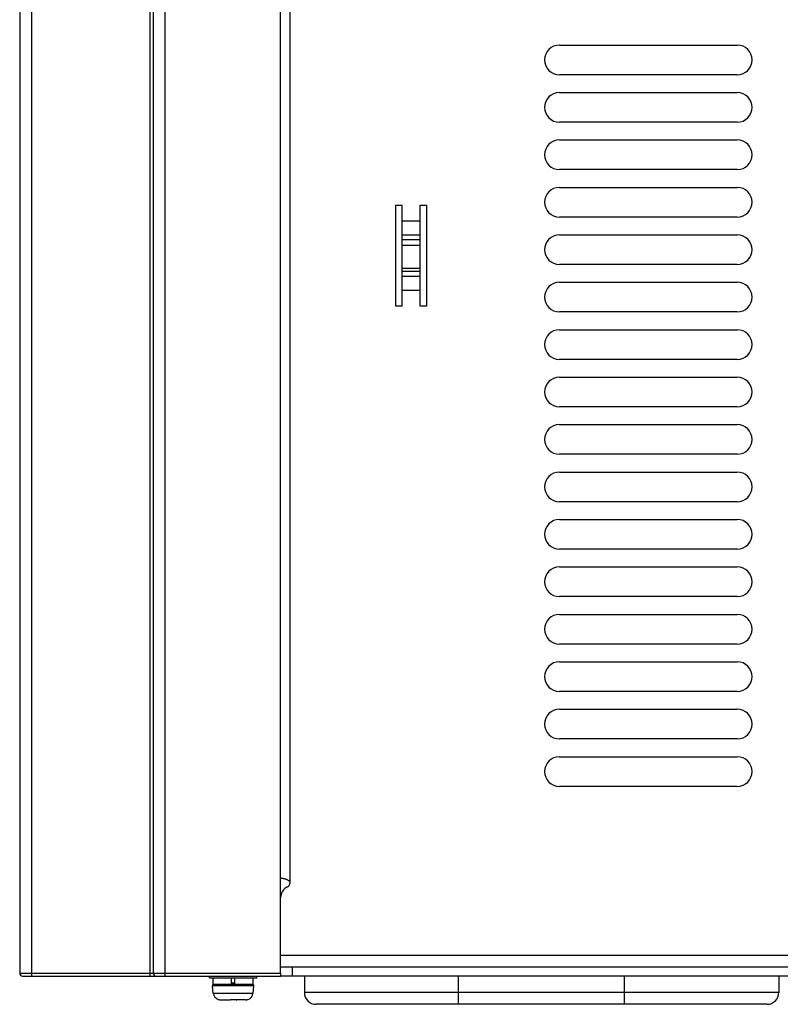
# Model space of a CAD drawing. Header units: millimetres. Extents: x -2579 to 1363, y -329 to 2298.
# Tile 1 of 256: x -2563 to -2434, y 326 to 492. Entities that reach past the tile are written whole.
import ezdxf

# ---------------------------------------------------------------- set-up
doc = ezdxf.new("R2010")
doc.units = ezdxf.units.MM
doc.header["$LTSCALE"] = 30.734
doc.linetypes.add('CENTER', pattern=[0.6, 0.375, -0.075, 0.075, -0.075])
doc.layers.get('0').update_dxf_attribs({"linetype": 'CONTINUOUS'})

msp = doc.modelspace()

# ---------------------------------------------------------------- linework, layer by layer
at = {"color": 7}
for p, q in [((-2562.66, 693.31), (-2562.66, 330.81)), ((-2560.66, 693.31), (-2560.66, 330.31)), ((-2540.66, 330.31), (-2540.66, 693.31)), ((-2540.16, 693.31), (-2540.16, 330.81)), ((-2538.16, 693.31), (-2538.16, 330.31)), ((-2518.66, 330.81), (-2518.66, 691.31)), ((-2517.06, 346.06), (-2517.06, 675.31)), ((-2471.66, 487.31), (-2441.66, 487.31)), ((-2441.66, 482.31), (-2471.66, 482.31)), ((-2471.66, 479.31), (-2441.66, 479.31)), ((-2441.66, 474.31), (-2471.66, 474.31)), ((-2471.66, 471.31), (-2441.66, 471.31)), ((-2441.66, 466.31), (-2471.66, 466.31)), ((-2471.66, 463.31), (-2441.66, 463.31)), ((-2499.26, 460.31), (-2498.16, 460.31)), ((-2499.26, 443.31), (-2499.26, 460.31)), ((-2498.16, 443.31), (-2498.16, 460.31)), ((-2495.16, 460.31), (-2494.06, 460.31)), ((-2495.16, 443.31), (-2495.16, 460.31)), ((-2494.06, 460.31), (-2494.06, 443.31)), ((-2441.66, 458.31), (-2471.66, 458.31)), ((-2498.16, 457.7), (-2495.16, 457.7)), ((-2498.16, 455.31), (-2495.16, 455.31)), ((-2471.66, 455.31), (-2441.66, 455.31)), ((-2498.16, 454.53), (-2495.16, 454.53)), ((-2498.16, 453.57), (-2495.16, 453.57)), ((-2441.66, 450.31), (-2471.66, 450.31)), ((-2498.16, 449.68), (-2495.16, 449.68)), ((-2498.16, 449.2), (-2495.16, 449.2)), ((-2495.16, 448.31), (-2498.16, 448.31)), ((-2471.66, 447.31), (-2441.66, 447.31)), ((-2495.16, 445.92), (-2498.16, 445.92)), ((-2498.16, 443.31), (-2499.26, 443.31)), ((-2494.06, 443.31), (-2495.16, 443.31)), ((-2441.66, 442.31), (-2471.66, 442.31)), ((-2471.66, 439.31), (-2441.66, 439.31)), ((-2441.66, 434.31), (-2471.66, 434.31)), ((-2471.66, 431.31), (-2441.66, 431.31)), ((-2441.66, 426.31), (-2471.66, 426.31)), ((-2471.66, 423.31), (-2441.66, 423.31)), ((-2441.66, 418.31), (-2471.66, 418.31)), ((-2471.66, 415.31), (-2441.66, 415.31)), ((-2441.66, 410.31), (-2471.66, 410.31)), ((-2471.66, 407.31), (-2441.66, 407.31)), ((-2441.66, 402.31), (-2471.66, 402.31)), ((-2471.66, 399.31), (-2441.66, 399.31)), ((-2441.66, 394.31), (-2471.66, 394.31)), ((-2471.66, 391.31), (-2441.66, 391.31)), ((-2441.66, 386.31), (-2471.66, 386.31)), ((-2471.66, 383.31), (-2441.66, 383.31)), ((-2441.66, 378.31), (-2471.66, 378.31)), ((-2471.66, 375.31), (-2441.66, 375.31)), ((-2441.66, 370.31), (-2471.66, 370.31)), ((-2471.66, 367.31), (-2441.66, 367.31)), ((-2441.66, 362.31), (-2471.66, 362.31)), ((-2518.66, 346.81), (-2518.6, 346.81)), ((-2518.66, 333.19), (-2518.66, 343.56)), ((-2355.91, 333.81), (-2518.66, 333.81)), ((-2562.66, 330.81), (-2518.66, 330.81)), ((-2326.66, 331.81), (-2518.66, 331.81)), ((-2518.66, 330.81), (-2518.66, 330.31)), ((-2516.66, 330.31), (-2516.66, 331.81)), ((-2562.16, 330.31), (-2518.66, 330.31)), ((-2530.66, 330.01), (-2530.66, 330.31)), ((-2530.66, 330.01), (-2522.66, 330.01)), ((-2530.05, 328.91), (-2530.05, 330.01)), ((-2523.27, 328.91), (-2530.05, 328.91)), ((-2526.96, 328.91), (-2526.96, 330.01)), ((-2526.36, 329.11), (-2526.96, 329.11)), ((-2526.36, 328.91), (-2526.36, 330.01)), ((-2523.27, 328.91), (-2523.27, 330.01)), ((-2522.66, 330.01), (-2522.66, 330.31)), ((-2326.66, 330.31), (-2518.66, 330.31)), ((-2514.66, 330.31), (-2514.66, 327.56)), ((-2488.66, 325.56), (-2488.66, 330.31)), ((-2460.66, 325.56), (-2460.66, 330.31)), ((-2434.66, 330.31), (-2434.66, 327.56)), ((-2523.18, 328.69), (-2530.14, 328.69)), ((-2530.03, 327.41), (-2530.14, 328.69)), ((-2530.03, 327.41), (-2529.97, 327.41)), ((-2523.35, 327.41), (-2529.97, 327.41)), ((-2529.97, 327.41), (-2529.97, 327.41)), ((-2523.35, 327.41), (-2523.34, 327.41)), ((-2523.34, 327.41), (-2523.29, 327.41)), ((-2523.29, 327.41), (-2523.18, 328.69)), ((-2434.66, 327.56), (-2514.66, 327.56)), ((-2528.75, 326.31), (-2527.26, 326.31)), ((-2527.26, 326.31), (-2527.26, 326.31)), ((-2526.15, 326.31), (-2527.14, 326.31)), ((-2526.15, 326.31), (-2526.06, 326.31)), ((-2524.57, 326.31), (-2526.06, 326.31)), ((-2526.06, 326.31), (-2526.06, 326.31)), ((-2436.66, 325.56), (-2512.66, 325.56))]:
    msp.add_line(p, q, dxfattribs=at)
at = {"color": 7, "linetype": 'CENTER'}
msp.add_line((-2326.66, 331.81), (-2518.66, 331.81), dxfattribs=at)
at = {"color": 7}
for points in [[(-2517.06, 346.06), (-2517.06, 346.1), (-2517.07, 346.13), (-2517.08, 346.17), (-2517.1, 346.21), (-2517.13, 346.25), (-2517.16, 346.29), (-2517.19, 346.33), (-2517.24, 346.36), (-2517.28, 346.4), (-2517.33, 346.43), (-2517.39, 346.46), (-2517.45, 346.5), (-2517.51, 346.53), (-2517.58, 346.56), (-2517.65, 346.59), (-2517.72, 346.61), (-2517.8, 346.64), (-2517.88, 346.67), (-2517.96, 346.69), (-2518.05, 346.71), (-2518.14, 346.74), (-2518.22, 346.76), (-2518.3, 346.77), (-2518.38, 346.79), (-2518.45, 346.8), (-2518.51, 346.8), (-2518.56, 346.81), (-2518.6, 346.81)], [(-2529.97, 327.41), (-2529.96, 327.3), (-2529.93, 327.19), (-2529.9, 327.08), (-2529.85, 326.98), (-2529.8, 326.89), (-2529.74, 326.79), (-2529.67, 326.71), (-2529.59, 326.63), (-2529.5, 326.56), (-2529.41, 326.49), (-2529.31, 326.44), (-2529.2, 326.39), (-2529.09, 326.36), (-2528.98, 326.33), (-2528.87, 326.32), (-2528.75, 326.31)], [(-2524.57, 326.31), (-2524.45, 326.32), (-2524.34, 326.33), (-2524.23, 326.36), (-2524.12, 326.39), (-2524.01, 326.44), (-2523.91, 326.49), (-2523.82, 326.56), (-2523.73, 326.63), (-2523.65, 326.71), (-2523.58, 326.79), (-2523.52, 326.89), (-2523.46, 326.98), (-2523.42, 327.08), (-2523.39, 327.19), (-2523.36, 327.3), (-2523.35, 327.41)], [(-2527.26, 326.31), (-2527.23, 326.31), (-2527.14, 326.31)]]:
    msp.add_lwpolyline(points, dxfattribs=at)
for centre, radius, start, end in [((-2471.66, 484.81), 2.5, 90, 270), ((-2441.66, 484.81), 2.5, 270, 90), ((-2471.66, 476.81), 2.5, 90, 270), ((-2441.66, 476.81), 2.5, 270, 90), ((-2471.66, 468.81), 2.5, 90, 270), ((-2441.66, 468.81), 2.5, 270, 90), ((-2471.66, 460.81), 2.5, 90, 270), ((-2441.66, 460.81), 2.5, 270, 90), ((-2471.66, 452.81), 2.5, 90, 270), ((-2441.66, 452.81), 2.5, 270, 90), ((-2471.66, 444.81), 2.5, 90, 270), ((-2441.66, 444.81), 2.5, 270, 90), ((-2471.66, 436.81), 2.5, 90, 270), ((-2441.66, 436.81), 2.5, 270, 90), ((-2471.66, 428.81), 2.5, 90, 270), ((-2441.66, 428.81), 2.5, 270, 90), ((-2471.66, 420.81), 2.5, 90, 270), ((-2441.66, 420.81), 2.5, 270, 90), ((-2471.66, 412.81), 2.5, 90, 270), ((-2441.66, 412.81), 2.5, 270, 90), ((-2471.66, 404.81), 2.5, 90, 270), ((-2441.66, 404.81), 2.5, 270, 90), ((-2471.66, 396.81), 2.5, 90, 270), ((-2441.66, 396.81), 2.5, 270, 90), ((-2471.66, 388.81), 2.5, 90, 270), ((-2441.66, 388.81), 2.5, 270, 90), ((-2471.66, 380.81), 2.5, 90, 270), ((-2441.66, 380.81), 2.5, 270, 90), ((-2471.66, 372.81), 2.5, 90, 270), ((-2441.66, 372.81), 2.5, 270, 90), ((-2471.66, 364.81), 2.5, 90, 270), ((-2441.66, 364.81), 2.5, 270, 90), ((-2516.66, 343.56), 2, 114.7199, 180), ((-2517.81, 346.06), 0.75, 294.7199, 360), ((-2562.16, 330.81), 0.5, 180, 270), ((-2539.66, 330.81), 0.5, 180, 270), ((-2529.94, 328.71), 0.2, 90, 185), ((-2523.38, 328.71), 0.2, 355, 90), ((-2512.66, 327.56), 2, 180, 270), ((-2436.66, 327.56), 2, 270, 360)]:
    msp.add_arc(centre, radius, start, end, dxfattribs=at)

doc.saveas('drawing.dxf')
